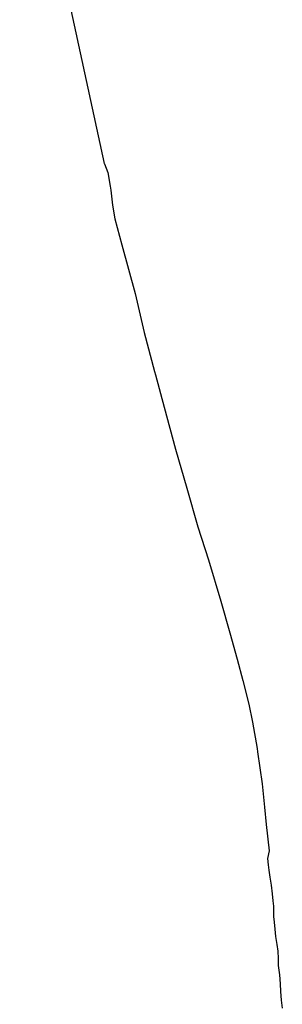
# Model space of a CAD drawing. Header units: metres. Extents: x 102000 to 105000, y 414600 to 420766.
# Tile 91 of 256: x 102408 to 102540, y 418672 to 419170. Entities that reach past the tile are written whole.
import ezdxf

# ---------------------------------------------------------------- set-up
doc = ezdxf.new("R2010")
doc.units = ezdxf.units.M
doc.layers.get('0').update_dxf_attribs({"color": 8})

msp = doc.modelspace()

# ---------------------------------------------------------------- linework, layer by layer
for p, q in [((102407.59, 419294.25), (102450.28, 419097.22)), ((102450.28, 419097.22), (102450.35, 419096.92)), ((102450.35, 419096.92), (102452.12, 419092.63)), ((102452.12, 419092.63), (102453.32, 419085.78)), ((102453.32, 419085.78), (102453.57, 419083.63)), ((102453.57, 419083.63), (102454.45, 419076.18)), ((102454.45, 419076.18), (102455.64, 419069.17)), ((102455.64, 419069.17), (102459.21, 419056.03)), ((102459.21, 419056.03), (102465.85, 419031.41)), ((102465.85, 419031.41), (102470.52, 419011.83)), ((102470.52, 419011.83), (102475.76, 418992.07)), ((102475.76, 418992.07), (102476.22, 418990.35)), ((102476.22, 418990.35), (102480.61, 418974.09)), ((102480.61, 418974.09), (102486.31, 418952.84)), ((102486.31, 418952.84), (102491.95, 418933.2)), ((102491.95, 418933.2), (102497.61, 418913.64)), ((102497.61, 418913.64), (102502.88, 418896.95)), ((102502.88, 418896.95), (102509.12, 418876.12)), ((102509.12, 418876.12), (102513.77, 418860.06)), ((102513.77, 418860.06), (102517.51, 418846.82)), ((102517.51, 418846.82), (102520.29, 418836.06)), ((102520.29, 418836.06), (102523.32, 418824.07)), ((102523.32, 418824.07), (102525.21, 418814.91)), ((102525.21, 418814.91), (102527.52, 418801.64)), ((102527.52, 418801.64), (102527.75, 418800)), ((102527.75, 418800), (102529.99, 418783.81)), ((102529.99, 418783.81), (102531.26, 418771.96)), ((102531.26, 418771.96), (102532.08, 418763.22)), ((102532.08, 418763.22), (102533.59, 418750)), ((102533.59, 418750), (102532.75, 418746.02)), ((102532.75, 418746.02), (102533.13, 418742.9)), ((102533.13, 418742.9), (102533.49, 418740.08)), ((102533.49, 418740.08), (102533.97, 418736.61)), ((102533.97, 418736.61), (102534.59, 418732.57)), ((102534.59, 418732.57), (102535.13, 418728.21)), ((102535.13, 418728.21), (102535.51, 418724.58)), ((102535.51, 418724.58), (102535.76, 418721.95)), ((102535.76, 418721.95), (102535.8, 418719.69)), ((102535.8, 418719.69), (102535.8, 418716.81)), ((102535.8, 418716.81), (102536.2, 418713.91)), ((102536.2, 418713.91), (102536.51, 418710.28)), ((102536.51, 418710.28), (102536.78, 418706.6)), ((102536.78, 418706.6), (102537.4, 418702.52)), ((102537.4, 418702.52), (102537.95, 418699.22)), ((102537.95, 418699.22), (102538.09, 418695.52)), ((102538.09, 418695.52), (102538.17, 418691.94)), ((102538.17, 418691.94), (102538.85, 418687.28)), ((102538.85, 418687.28), (102539.09, 418682.76)), ((102539.09, 418682.76), (102539.39, 418678.8)), ((102539.39, 418678.8), (102539.68, 418674.4)), ((102539.68, 418674.4), (102540.24, 418670.39))]:
    msp.add_line(p, q)

doc.saveas('drawing.dxf')
